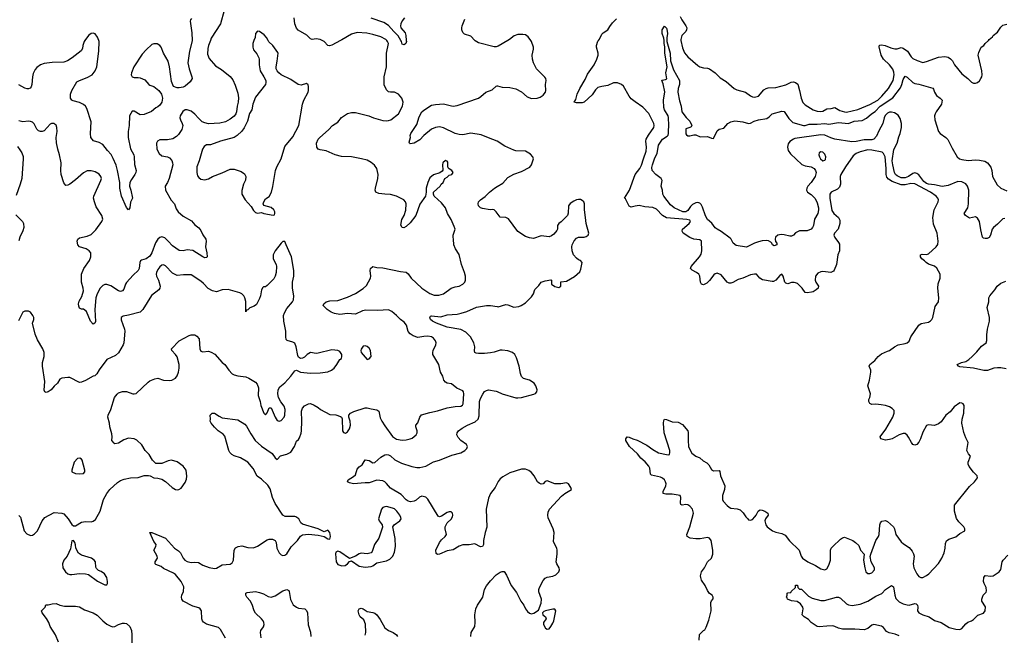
# Model space of a CAD drawing. Header units: inches. Extents: x 2293880 to 2522759, y 823965 to 1006879.
# Tile 196 of 256: x 2365119 to 2375184, y 953921 to 960212. Entities that reach past the tile are written whole.
import ezdxf

# ---------------------------------------------------------------- set-up
doc = ezdxf.new("R2010")
doc.units = ezdxf.units.IN
doc.header["$MEASUREMENT"] = 0
for name, color, linetype in [('C3965', 7, 'Continuous'), ('C3966', 7, 'Continuous'), ('C3975', 7, 'Continuous'), ('C3976', 7, 'Continuous')]:
    doc.layers.add(name, color=color, linetype=linetype)

msp = doc.modelspace()

# ---------------------------------------------------------------- linework, layer by layer
at = {"layer": 'C3965', "color": 5}
for points, elevation in [([(2367068, 960000), (2367048, 959950), (2367041, 959919), (2367039, 959859), (2367055, 959815), (2367122, 959742), (2367183, 959703), (2367271, 959631), (2367296, 959596), (2367322, 959542), (2367350, 959462), (2367355, 959415), (2367352, 959370), (2367341, 959330), (2367336, 959270), (2367329, 959250), (2367312, 959228), (2367270, 959194), (2367222, 959170), (2367165, 959155), (2367049, 959149), (2367010, 959157), (2366985, 959170), (2366945, 959205), (2366910, 959246), (2366870, 959278), (2366832, 959292), (2366810, 959290), (2366785, 959275), (2366759, 959230), (2366756, 959210), (2366761, 959190), (2366781, 959150), (2366786, 959130), (2366775, 959090), (2366742, 959038), (2366721, 959019), (2366685, 958995), (2366630, 958986), (2366550, 958984), (2366528, 958972), (2366518, 958950), (2366520, 958890), (2366545, 958845), (2366570, 958822), (2366630, 958810), (2366650, 958802), (2366674, 958774), (2366682, 958750), (2366684, 958730), (2366646, 958590), (2366630, 958550), (2366605, 958510), (2366610, 958470), (2366668, 958368), (2366702, 958330), (2366719, 958279), (2366739, 958250), (2366790, 958206), (2366876, 958156), (2366910, 958115), (2366950, 958084), (2366970, 958059), (2366990, 958014), (2367023, 957970), (2367026, 957950), (2367017, 957890), (2367031, 957830), (2367034, 957790), (2367030, 957781), (2367010, 957780), (2366990, 957788), (2366890, 957855), (2366830, 957861), (2366790, 957850), (2366750, 957853), (2366680, 957900), (2366637, 957950), (2366602, 957982), (2366570, 957993), (2366550, 957986), (2366530, 957968), (2366508, 957932), (2366471, 957830), (2366450, 957795), (2366412, 957770), (2366365, 957755), (2366353, 957747), (2366347, 957730), (2366341, 957670), (2366330, 957650), (2366277, 957603), (2366210, 957525), (2366200, 957510), (2366182, 957458), (2366170, 957441), (2366150, 957435), (2366130, 957440), (2366050, 957491), (2366010, 957507), (2365990, 957506), (2365970, 957497), (2365940, 957470), (2365909, 957411), (2365898, 957370), (2365887, 957250), (2365892, 957128), (2365888, 957112), (2365870, 957099), (2365844, 957130), (2365801, 957230), (2365770, 957254), (2365750, 957255), (2365730, 957265), (2365723, 957283), (2365720, 957310), (2365725, 957335), (2365755, 957385), (2365770, 957442), (2365768, 957470), (2365751, 957530), (2365751, 957610), (2365773, 957670), (2365833, 957750), (2365846, 957790), (2365847, 957830), (2365829, 957850), (2365797, 957870), (2365729, 957890), (2365713, 957910), (2365707, 957950), (2365713, 957970), (2365730, 957984), (2365810, 957999), (2365850, 958018), (2365897, 958063), (2365960, 958150), (2365967, 958173), (2365959, 958210), (2365901, 958301), (2365882, 958350), (2365873, 958390), (2365877, 958410), (2365949, 958570), (2365954, 958590), (2365949, 958610), (2365930, 958633), (2365890, 958658), (2365850, 958667), (2365810, 958666), (2365770, 958648), (2365690, 958576), (2365630, 958532), (2365610, 958520), (2365590, 958518), (2365570, 958545), (2365543, 958630), (2365539, 958670), (2365542, 958750), (2365527, 958830), (2365507, 958890), (2365495, 958955), (2365491, 959009), (2365503, 959070), (2365498, 959110), (2365490, 959134), (2365482, 959142), (2365470, 959153), (2365445, 959150), (2365430, 959143), (2365370, 959077), (2365350, 959070), (2365330, 959070), (2365310, 959078), (2365294, 959094), (2365268, 959148), (2365250, 959165), (2365230, 959172), (2365210, 959174), (2365150, 959167), (2365110, 959180)], 240), ([(2365785, 960000), (2365778, 959990), (2365765, 959950), (2365761, 959919), (2365746, 959894), (2365656, 959824), (2365607, 959793), (2365570, 959778), (2365450, 959776), (2365370, 959765), (2365330, 959751), (2365295, 959725), (2365276, 959704), (2365256, 959664), (2365248, 959630), (2365242, 959550), (2365235, 959525), (2365226, 959514), (2365210, 959506), (2365194, 959506), (2365170, 959511), (2365110, 959545)], 220), ([(2366883, 960000), (2366883, 959997), (2366853, 959890), (2366839, 959770), (2366850, 959710), (2366880, 959630), (2366881, 959610), (2366863, 959577), (2366810, 959533), (2366790, 959523), (2366750, 959515), (2366730, 959516), (2366690, 959530), (2366670, 959579), (2366650, 959730), (2366635, 959790), (2366588, 959870), (2366564, 959930), (2366550, 959948), (2366525, 959965), (2366490, 959966), (2366470, 959958), (2366410, 959904), (2366370, 959859), (2366284, 959730), (2366261, 959670), (2366259, 959650), (2366268, 959628), (2366290, 959620), (2366330, 959623), (2366350, 959619), (2366398, 959598), (2366439, 959550), (2366450, 959542), (2366490, 959529), (2366540, 959490), (2366567, 959450), (2366579, 959410), (2366570, 959369), (2366550, 959339), (2366530, 959321), (2366509, 959311), (2366465, 959275), (2366390, 959245), (2366350, 959239), (2366290, 959279), (2366270, 959277), (2366240, 959230), (2366237, 959130), (2366226, 959070), (2366229, 959010), (2366252, 958892), (2366284, 958830), (2366289, 958811), (2366293, 958733), (2366310, 958670), (2366307, 958650), (2366297, 958630), (2366260, 958580), (2366244, 958550), (2366242, 958510), (2366256, 958470), (2366271, 958390), (2366252, 958348), (2366243, 958290), (2366230, 958268), (2366210, 958294), (2366158, 958410), (2366143, 958490), (2366143, 958550), (2366120, 958670), (2366105, 958725), (2366075, 958795), (2366054, 958834), (2366016, 958876), (2365970, 958937), (2365930, 958958), (2365873, 958973), (2365847, 959007), (2365843, 959050), (2365848, 959170), (2365804, 959304), (2365790, 959327), (2365770, 959345), (2365730, 959365), (2365664, 959384), (2365651, 959391), (2365638, 959410), (2365639, 959450), (2365651, 959490), (2365704, 959576), (2365729, 959591), (2365810, 959620), (2365860, 959650), (2365891, 959689), (2365908, 959730), (2365928, 959890), (2365931, 959990), (2365928, 960000)], 220), ([(2367224, 953890), (2367170, 953981), (2367150, 954002), (2367030, 954035), (2366996, 954056), (2366986, 954070), (2366980, 954090), (2366976, 954170), (2366964, 954190), (2366950, 954200), (2366890, 954219), (2366790, 954270), (2366777, 954290), (2366772, 954310), (2366776, 954330), (2366792, 954370), (2366795, 954415), (2366770, 954470), (2366710, 954541), (2366690, 954556), (2366590, 954603), (2366565, 954625), (2366510, 954645), (2366505, 954650), (2366502, 954670), (2366526, 954710), (2366523, 954730), (2366489, 954790), (2366509, 954830), (2366513, 954850), (2366490, 954879), (2366449, 954970), (2366470, 954970), (2366610, 954915), (2366701, 954810), (2366743, 954783), (2366763, 954763), (2366790, 954710), (2366808, 954688), (2366830, 954674), (2366870, 954664), (2366910, 954668), (2366945, 954665), (2366990, 954639), (2367054, 954614), (2367110, 954604), (2367130, 954607), (2367190, 954642), (2367270, 954648), (2367290, 954660), (2367303, 954690), (2367312, 954790), (2367326, 954814), (2367353, 954830), (2367390, 954835), (2367450, 954819), (2367510, 954815), (2367550, 954832), (2367650, 954895), (2367670, 954903), (2367702, 954902), (2367730, 954890), (2367742, 954870), (2367748, 954810), (2367770, 954763), (2367790, 954744), (2367810, 954737), (2367830, 954739), (2367850, 954755), (2367894, 954826), (2367960, 954890), (2367990, 954933), (2368010, 954946), (2368070, 954953), (2368170, 954944), (2368230, 954931), (2368270, 954906), (2368290, 954902), (2368295, 954930), (2368289, 954970), (2368270, 954994), (2368230, 954977), (2368169, 955010), (2368010, 955058), (2367993, 955070), (2367973, 955110), (2367942, 955130), (2367930, 955134), (2367834, 955134), (2367810, 955147), (2367730, 955269), (2367703, 955330), (2367678, 955418), (2367654, 955454), (2367590, 955516), (2367547, 955547), (2367507, 955627), (2367451, 955691), (2367375, 955735), (2367310, 955756), (2367288, 955768), (2367268, 955788), (2367257, 955810), (2367215, 955955), (2367197, 955977), (2367147, 956010), (2367110, 956047), (2367076, 956090), (2367065, 956110), (2367069, 956129), (2367066, 956170), (2367086, 956190), (2367110, 956192), (2367159, 956159), (2367190, 956145), (2367350, 956122), (2367419, 956079), (2367438, 956058), (2367480, 955980), (2367526, 955910), (2367590, 955855), (2367698, 955778), (2367730, 955736), (2367750, 955719), (2367784, 955756), (2367850, 955773), (2367890, 955793), (2367928, 955850), (2367950, 955906), (2367970, 955923), (2367980, 955940), (2367995, 955985), (2367999, 956010), (2368002, 956110), (2367998, 956210), (2368010, 956243), (2368030, 956265), (2368070, 956288), (2368090, 956290), (2368130, 956273), (2368170, 956250), (2368195, 956230), (2368290, 956179), (2368350, 956175), (2368398, 956158), (2368407, 956150), (2368414, 956134), (2368420, 956010), (2368430, 955994), (2368450, 955987), (2368470, 955999), (2368490, 956030), (2368502, 956070), (2368498, 956110), (2368485, 956150), (2368484, 956170), (2368499, 956190), (2368533, 956207), (2368650, 956245), (2368670, 956247), (2368710, 956234), (2368770, 956226), (2368790, 956210), (2368805, 956145), (2368820, 956110), (2368850, 956062), (2368930, 955952), (2368970, 955926), (2369030, 955914), (2369070, 955917), (2369110, 955928), (2369130, 955937), (2369170, 955970), (2369181, 955990), (2369182, 956010), (2369169, 956050), (2369169, 956070), (2369189, 956091), (2369209, 956150), (2369227, 956173), (2369310, 956199), (2369390, 956215), (2369490, 956247), (2369570, 956260), (2369630, 956262), (2369647, 956273), (2369653, 956287), (2369658, 956390), (2369656, 956410), (2369650, 956419), (2369586, 956446), (2369534, 956490), (2369490, 956499), (2369470, 956509), (2369456, 956530), (2369443, 956570), (2369422, 956610), (2369405, 956690), (2369342, 956790), (2369341, 956810), (2369346, 956830), (2369372, 956890), (2369376, 956910), (2369369, 956930), (2369350, 956957), (2369329, 956970), (2369290, 956977), (2369250, 956975), (2369190, 956964), (2369140, 956980), (2369110, 957002), (2369090, 957027), (2369072, 957090), (2369050, 957121), (2369010, 957150), (2368971, 957190), (2368924, 957230), (2368890, 957248), (2368781, 957241), (2368656, 957244), (2368623, 957237), (2368550, 957204), (2368470, 957208), (2368390, 957200), (2368338, 957210), (2368302, 957222), (2368262, 957250), (2368221, 957290), (2368229, 957310), (2368253, 957330), (2368290, 957339), (2368370, 957344), (2368470, 957377), (2368550, 957413), (2368630, 957465), (2368663, 957497), (2368704, 957570), (2368708, 957590), (2368703, 957650), (2368705, 957670), (2368730, 957691), (2368770, 957679), (2368830, 957676), (2369010, 957639), (2369070, 957631), (2369090, 957616), (2369119, 957570), (2369230, 957470), (2369310, 957415), (2369357, 957397), (2369403, 957397), (2369450, 957412), (2369530, 957469), (2369570, 957483), (2369610, 957490), (2369649, 957510), (2369669, 957530), (2369675, 957550), (2369675, 957590), (2369667, 957630), (2369634, 957710), (2369611, 957811), (2369573, 957870), (2369557, 957910), (2369555, 957970), (2369549, 957989), (2369549, 958010), (2369569, 958070), (2369560, 958100), (2369529, 958170), (2369492, 958232), (2369470, 958288), (2369430, 958342), (2369355, 958410), (2369349, 958430), (2369349, 958451), (2369418, 958510), (2369428, 958530), (2369448, 958550), (2369466, 958590), (2369490, 958602), (2369510, 958622), (2369538, 958630), (2369549, 958650), (2369538, 958670), (2369509, 958689), (2369500, 958700), (2369495, 958715), (2369495, 958755), (2369488, 958768), (2369470, 958774), (2369446, 958750), (2369441, 958730), (2369444, 958676), (2369437, 958663), (2369412, 958648), (2369350, 958628), (2369310, 958595), (2369291, 958550), (2369275, 958490), (2369274, 958450), (2369266, 958410), (2369210, 958326), (2369168, 958212), (2369110, 958136), (2369070, 958100), (2369046, 958086), (2369028, 958090), (2369014, 958114), (2369026, 958170), (2369048, 958210), (2369065, 958265), (2369071, 958329), (2369064, 958350), (2369045, 958370), (2368970, 958410), (2368910, 958425), (2368850, 958428), (2368790, 958436), (2368761, 958450), (2368754, 958470), (2368755, 958490), (2368780, 958590), (2368784, 958630), (2368770, 958690), (2368747, 958727), (2368710, 958754), (2368670, 958775), (2368612, 958792), (2368510, 958811), (2368410, 958815), (2368342, 958830), (2368251, 958871), (2368190, 958882), (2368170, 958890), (2368155, 958910), (2368154, 958950), (2368170, 958990), (2368187, 959010), (2368275, 959085), (2368318, 959130), (2368370, 959166), (2368410, 959214), (2368470, 959255), (2368510, 959265), (2368550, 959264), (2368689, 959229), (2368735, 959210), (2368830, 959183), (2368870, 959179), (2368890, 959182), (2368912, 959190), (2368991, 959250), (2369033, 959327), (2369038, 959370), (2369024, 959410), (2368990, 959452), (2368950, 959472), (2368910, 959470), (2368890, 959476), (2368870, 959496), (2368846, 959546), (2368843, 959630), (2368870, 959730), (2368867, 959870), (2368888, 959970), (2368880, 959990), (2368871, 960000)], 240), ([(2367513, 960000), (2367502, 959970), (2367502, 959930), (2367510, 959903), (2367544, 959864), (2367564, 959824), (2367568, 959810), (2367567, 959750), (2367572, 959710), (2367578, 959690), (2367616, 959630), (2367635, 959590), (2367636, 959570), (2367630, 959550), (2367530, 959421), (2367502, 959350), (2367493, 959290), (2367468, 959252), (2367446, 959174), (2367414, 959106), (2367388, 959072), (2367343, 959030), (2367310, 959007), (2367170, 958970), (2367070, 958935), (2367030, 958933), (2367004, 958916), (2366989, 958890), (2366955, 958770), (2366930, 958710), (2366930, 958650), (2366938, 958618), (2366950, 958599), (2366970, 958584), (2367010, 958576), (2367050, 958585), (2367090, 958610), (2367190, 958648), (2367270, 958685), (2367310, 958684), (2367381, 958661), (2367416, 958636), (2367430, 958610), (2367427, 958573), (2367406, 958530), (2367388, 958468), (2367391, 958430), (2367424, 958370), (2367484, 958304), (2367510, 958261), (2367530, 958241), (2367550, 958236), (2367590, 958241), (2367614, 958230), (2367710, 958214), (2367722, 958218), (2367727, 958233), (2367728, 958250), (2367715, 958270), (2367690, 958294), (2367615, 958315), (2367609, 958330), (2367614, 958350), (2367630, 958381), (2367670, 958405), (2367692, 958448), (2367706, 958506), (2367735, 958670), (2367748, 958710), (2367791, 958790), (2367830, 958916), (2367910, 959015), (2367971, 959130), (2368010, 959350), (2368024, 959390), (2368066, 959470), (2368072, 959490), (2368072, 959530), (2368066, 959546), (2368050, 959559), (2367996, 959544), (2367965, 959550), (2367890, 959601), (2367790, 959650), (2367767, 959670), (2367750, 959690), (2367741, 959710), (2367739, 959730), (2367751, 959790), (2367761, 959870), (2367757, 959877), (2367706, 959950), (2367666, 959986), (2367658, 960000)], 260), ([(2368399, 960000), (2368310, 959953), (2368285, 959945), (2368269, 959949), (2368230, 959990), (2368211, 960000)], 240), ([(2369071, 960000), (2369072, 959988), (2369066, 959970), (2369050, 959954), (2369030, 959962), (2369021, 959990), (2369015, 960000)], 220), ([(2370000, 959937), (2369990, 959934), (2369970, 959936), (2369810, 959976), (2369776, 959996), (2369772, 960000)], 220), ([(2370000, 958970), (2370000, 958970), (2369910, 959004), (2369837, 959037), (2369730, 959053), (2369650, 959037), (2369610, 959038), (2369570, 959049), (2369450, 959107), (2369410, 959116), (2369370, 959110), (2369328, 959092), (2369251, 959029), (2369210, 958984), (2369150, 958949), (2369110, 958942), (2369102, 958950), (2369101, 958961), (2369115, 959010), (2369112, 959030), (2369116, 959050), (2369178, 959142), (2369202, 959218), (2369230, 959270), (2369251, 959289), (2369330, 959338), (2369370, 959347), (2369452, 959352), (2369532, 959332), (2369550, 959330), (2369590, 959337), (2369810, 959410), (2369834, 959426), (2369883, 959470), (2369950, 959497), (2369990, 959534), (2370000, 959535)], 220), ([(2365096, 958916), (2365121, 958881), (2365140, 958850), (2365153, 958813), (2365155, 958790), (2365140, 958590), (2365124, 958530), (2365083, 958417)], 240), ([(2370000, 958235), (2369990, 958249), (2369970, 958269), (2369950, 958273), (2369929, 958269), (2369850, 958282), (2369830, 958289), (2369810, 958309), (2369805, 958330), (2369810, 958350), (2369830, 958370), (2369876, 958404), (2369921, 958450), (2369973, 958490), (2370000, 958506)], 220), ([(2365079, 958219), (2365146, 958150), (2365156, 958130), (2365160, 958090), (2365150, 958055), (2365119, 957990), (2365109, 957951)], 240), ([(2365110, 955146), (2365128, 955128), (2365163, 954990), (2365190, 954959), (2365230, 954940), (2365250, 954945), (2365270, 954958), (2365301, 954990), (2365350, 955091), (2365376, 955124), (2365470, 955175), (2365550, 955170), (2365570, 955163), (2365615, 955110), (2365650, 955052), (2365670, 955038), (2365690, 955038), (2365750, 955077), (2365790, 955084), (2365850, 955081), (2365870, 955087), (2365894, 955106), (2365941, 955190), (2365975, 955310), (2366010, 955371), (2366041, 955410), (2366117, 955483), (2366150, 955503), (2366185, 955515), (2366250, 955529), (2366330, 955535), (2366390, 955553), (2366434, 955554), (2366451, 955551), (2366490, 955531), (2366530, 955527), (2366570, 955516), (2366610, 955491), (2366678, 955430), (2366710, 955411), (2366730, 955407), (2366746, 955410), (2366770, 955425), (2366810, 955481), (2366823, 955517), (2366827, 955547), (2366820, 955610), (2366789, 955650), (2366730, 955692), (2366670, 955709), (2366635, 955705), (2366570, 955678), (2366510, 955678), (2366475, 955710), (2366442, 955770), (2366402, 955810), (2366367, 955867), (2366315, 955915), (2366290, 955930), (2366230, 955935), (2366183, 955917), (2366130, 955886), (2366090, 955879), (2366083, 955883), (2366062, 955910), (2366065, 955950), (2366061, 955981), (2366039, 956050), (2366036, 956090), (2366019, 956150), (2366023, 956170), (2366049, 956230), (2366089, 956350), (2366114, 956386), (2366130, 956398), (2366169, 956411), (2366209, 956411), (2366274, 956390), (2366290, 956387), (2366310, 956391), (2366432, 956508), (2366450, 956521), (2366499, 956541), (2366530, 956548), (2366590, 956528), (2366650, 956524), (2366673, 956527), (2366710, 956548), (2366727, 956573), (2366743, 956610), (2366750, 956650), (2366748, 956690), (2366727, 956767), (2366712, 956792), (2366673, 956830), (2366669, 956850), (2366750, 956931), (2366850, 956984), (2366870, 956991), (2366910, 956991), (2366930, 956978), (2366955, 956950), (2366961, 956850), (2366970, 956826), (2366990, 956817), (2367050, 956823), (2367076, 956816), (2367113, 956793), (2367190, 956710), (2367215, 956690), (2367255, 956630), (2367290, 956594), (2367310, 956583), (2367350, 956572), (2367430, 956564), (2367462, 956550), (2367530, 956507), (2367547, 956487), (2367561, 956450), (2367558, 956370), (2367576, 956310), (2367584, 956270), (2367615, 956190), (2367630, 956173), (2367650, 956196), (2367670, 956246), (2367690, 956245), (2367729, 956150), (2367750, 956116), (2367770, 956110), (2367790, 956115), (2367821, 956150), (2367830, 956170), (2367833, 956230), (2367822, 956262), (2367788, 956308), (2367764, 956350), (2367756, 956390), (2367761, 956430), (2367779, 956461), (2367830, 956502), (2367891, 956570), (2367930, 956624), (2367950, 956631), (2367990, 956610), (2368090, 956600), (2368190, 956602), (2368270, 956615), (2368306, 956630), (2368332, 956650), (2368362, 956690), (2368390, 956738), (2368409, 956751), (2368413, 956770), (2368412, 956792), (2368390, 956821), (2368370, 956832), (2368310, 956840), (2368170, 956803), (2368150, 956800), (2368090, 956810), (2368056, 956790), (2368030, 956763), (2368010, 956753), (2367990, 956749), (2367970, 956764), (2367962, 956782), (2367944, 956870), (2367930, 956906), (2367910, 956918), (2367852, 956932), (2367844, 956944), (2367838, 956970), (2367841, 957030), (2367820, 957130), (2367817, 957190), (2367824, 957216), (2367850, 957261), (2367909, 957330), (2367918, 957350), (2367921, 957390), (2367907, 957470), (2367909, 957531), (2367921, 957590), (2367921, 957650), (2367897, 957790), (2367842, 957910), (2367830, 957946), (2367810, 957946), (2367790, 957928), (2367731, 957850), (2367711, 957810), (2367711, 957770), (2367740, 957710), (2367744, 957690), (2367740, 957630), (2367729, 957591), (2367716, 957564), (2367650, 957495), (2367630, 957483), (2367610, 957481), (2367604, 957476), (2367589, 957450), (2367579, 957390), (2367570, 957362), (2367538, 957302), (2367516, 957284), (2367471, 957269), (2367450, 957246), (2367438, 957242), (2367430, 957226), (2367429, 957331), (2367420, 957370), (2367409, 957390), (2367390, 957412), (2367370, 957422), (2367250, 957454), (2367190, 957453), (2367130, 957432), (2367090, 957441), (2367045, 957465), (2366997, 957517), (2366970, 957540), (2366870, 957604), (2366794, 957606), (2366730, 957599), (2366681, 957621), (2366610, 957696), (2366590, 957706), (2366570, 957702), (2366550, 957686), (2366530, 957660), (2366517, 957630), (2366514, 957610), (2366517, 957590), (2366537, 957550), (2366554, 957490), (2366551, 957470), (2366541, 957450), (2366466, 957394), (2366378, 957250), (2366350, 957223), (2366230, 957192), (2366176, 957184), (2366156, 957170), (2366155, 957145), (2366190, 957050), (2366192, 957028), (2366182, 956910), (2366176, 956890), (2366130, 956809), (2366099, 956781), (2366010, 956739), (2365930, 956634), (2365907, 956593), (2365887, 956573), (2365870, 956569), (2365790, 956524), (2365750, 956507), (2365730, 956505), (2365630, 956555), (2365610, 956557), (2365551, 956549), (2365530, 956539), (2365504, 956496), (2365470, 956468), (2365441, 956430), (2365410, 956410), (2365390, 956403), (2365375, 956410), (2365370, 956426), (2365374, 956514), (2365352, 956672), (2365352, 956710), (2365370, 956770), (2365370, 956810), (2365355, 956850), (2365302, 956942), (2365278, 956998), (2365249, 957110), (2365264, 957150), (2365263, 957170), (2365253, 957190), (2365230, 957222), (2365210, 957235), (2365170, 957235), (2365150, 957222), (2365107, 957133)], 260), ([(2370000, 956825), (2369970, 956814), (2369930, 956807), (2369870, 956801), (2369810, 956800), (2369785, 956805), (2369772, 956812), (2369767, 956827), (2369770, 956870), (2369761, 956910), (2369726, 956970), (2369679, 957019), (2369627, 957047), (2369490, 957070), (2369378, 957110), (2369340, 957130), (2369318, 957150), (2369310, 957170), (2369318, 957182), (2369330, 957186), (2369423, 957177), (2369490, 957195), (2369590, 957204), (2369632, 957212), (2369690, 957229), (2369790, 957276), (2369890, 957292), (2369930, 957293), (2370000, 957281)], 220), ([(2370000, 955473), (2369979, 955430), (2369933, 955370), (2369910, 955324), (2369887, 955210), (2369893, 955027), (2369876, 954970), (2369861, 954890), (2369859, 954850), (2369851, 954829), (2369830, 954825), (2369770, 954854), (2369713, 954847), (2369650, 954847), (2369610, 954831), (2369550, 954796), (2369490, 954784), (2369410, 954750), (2369390, 954746), (2369377, 954757), (2369372, 954790), (2369410, 954870), (2369430, 954896), (2369469, 954930), (2369481, 954950), (2369467, 955010), (2369467, 955030), (2369489, 955070), (2369530, 955108), (2369542, 955130), (2369547, 955150), (2369543, 955170), (2369536, 955176), (2369530, 955181), (2369510, 955182), (2369490, 955176), (2369430, 955138), (2369410, 955133), (2369397, 955137), (2369292, 955312), (2369271, 955331), (2369230, 955342), (2369206, 955334), (2369170, 955303), (2369150, 955291), (2369115, 955285), (2369090, 955290), (2369070, 955304), (2369019, 955359), (2368910, 955426), (2368870, 955473), (2368850, 955490), (2368830, 955499), (2368770, 955505), (2368690, 955478), (2368650, 955480), (2368530, 955468), (2368490, 955479), (2368469, 955490), (2368478, 955510), (2368530, 955543), (2368550, 955561), (2368570, 955618), (2368590, 955641), (2368618, 955662), (2368650, 955715), (2368690, 955707), (2368730, 955683), (2368750, 955687), (2368810, 955740), (2368850, 955764), (2368872, 955768), (2368890, 955764), (2368910, 955754), (2368955, 955715), (2369021, 955681), (2369127, 955647), (2369177, 955637), (2369210, 955636), (2369270, 955651), (2369350, 955692), (2369410, 955710), (2369538, 955762), (2369630, 955786), (2369670, 955809), (2369691, 955830), (2369696, 955850), (2369685, 955870), (2369630, 955912), (2369601, 955941), (2369588, 955970), (2369590, 955990), (2369604, 956010), (2369642, 956038), (2369698, 956070), (2369776, 956104), (2369805, 956130), (2369816, 956164), (2369819, 956310), (2369830, 956342), (2369854, 956386), (2369870, 956411), (2369890, 956423), (2369910, 956428), (2369990, 956417), (2370000, 956413)], 220), ([(2369729, 953910), (2369733, 953950), (2369772, 954010), (2369776, 954050), (2369770, 954130), (2369782, 954190), (2369800, 954230), (2369853, 954310), (2369870, 954390), (2369890, 954426), (2369930, 954478), (2369990, 954538), (2370000, 954545)], 220), ([(2367586, 953894), (2367581, 953950), (2367585, 953970), (2367612, 954008), (2367617, 954030), (2367615, 954050), (2367606, 954070), (2367590, 954090), (2367528, 954148), (2367516, 954170), (2367496, 954236), (2367474, 954274), (2367441, 954310), (2367429, 954330), (2367429, 954350), (2367443, 954357), (2367530, 954368), (2367570, 954359), (2367610, 954345), (2367659, 954319), (2367690, 954310), (2367730, 954323), (2367810, 954375), (2367850, 954390), (2367870, 954379), (2367874, 954370), (2367886, 954286), (2367913, 954233), (2367948, 954208), (2367970, 954198), (2368032, 954192), (2368050, 954175), (2368062, 954150), (2368069, 954029), (2368092, 953952), (2368096, 953910)], 220), ([(2365516, 953850), (2365485, 953925), (2365430, 954010), (2365417, 954050), (2365394, 954094), (2365349, 954150), (2365342, 954170), (2365344, 954176), (2365378, 954210), (2365387, 954233), (2365410, 954231), (2365450, 954244), (2365490, 954247), (2365530, 954228), (2365577, 954217), (2365690, 954219), (2365730, 954212), (2365782, 954182), (2365870, 954149), (2365910, 954128), (2365970, 954069), (2366010, 954036), (2366050, 954015), (2366070, 954009), (2366090, 954010), (2366130, 954032), (2366170, 954044), (2366190, 954046), (2366210, 954040), (2366244, 954010), (2366260, 953970), (2366266, 953926), (2366264, 953810)], 240), ([(2368650, 953921), (2368658, 953950), (2368655, 954035), (2368638, 954078), (2368599, 954110), (2368590, 954130), (2368578, 954170), (2368590, 954193), (2368610, 954197), (2368630, 954190), (2368670, 954163), (2368730, 954155), (2368750, 954148), (2368769, 954129), (2368802, 954082), (2368850, 953998), (2368890, 953970), (2368935, 953950), (2368970, 953925), (2368980, 953910)], 220)]:
    msp.add_lwpolyline(points, dxfattribs=dict(at, elevation=elevation))
for points, elevation in [([(2368650, 956879), (2368630, 956875), (2368610, 956846), (2368606, 956830), (2368611, 956810), (2368670, 956738), (2368690, 956745), (2368712, 956770), (2368706, 956830), (2368690, 956857), (2368670, 956873)], 260), ([(2365735, 955730), (2365710, 955727), (2365674, 955690), (2365651, 955610), (2365651, 955591), (2365690, 955575), (2365731, 955571), (2365770, 955574), (2365786, 955590), (2365785, 955610), (2365756, 955710), (2365750, 955721)], 280), ([(2368870, 955236), (2368850, 955235), (2368830, 955226), (2368816, 955210), (2368787, 955110), (2368793, 955090), (2368824, 955050), (2368827, 955027), (2368790, 954914), (2368745, 954850), (2368722, 954778), (2368710, 954762), (2368670, 954755), (2368610, 954759), (2368590, 954754), (2368550, 954729), (2368490, 954706), (2368390, 954773), (2368370, 954779), (2368351, 954769), (2368348, 954752), (2368353, 954670), (2368370, 954643), (2368411, 954631), (2368446, 954634), (2368469, 954650), (2368490, 954674), (2368510, 954682), (2368590, 954628), (2368650, 954618), (2368710, 954623), (2368730, 954631), (2368770, 954661), (2368870, 954682), (2368902, 954698), (2368932, 954730), (2368951, 954769), (2368959, 954830), (2368956, 954910), (2368934, 955030), (2368946, 955050), (2369005, 955090), (2369017, 955110), (2369016, 955124), (2369005, 955150), (2368975, 955190), (2368950, 955213), (2368930, 955221)], 240), ([(2365670, 954888), (2365650, 954886), (2365637, 954803), (2365605, 954730), (2365571, 954689), (2365556, 954650), (2365561, 954610), (2365586, 954570), (2365610, 954550), (2365630, 954543), (2365650, 954541), (2365730, 954554), (2365790, 954550), (2365823, 954543), (2365915, 954475), (2365990, 954436), (2366010, 954438), (2366016, 954450), (2366017, 954470), (2366010, 954510), (2365984, 954550), (2365950, 954573), (2365924, 954584), (2365903, 954603), (2365897, 954617), (2365892, 954670), (2365879, 954690), (2365853, 954710), (2365750, 954740), (2365721, 954761), (2365693, 954810), (2365690, 954846), (2365682, 954870)], 260)]:
    msp.add_lwpolyline(points, close=True, dxfattribs=dict(at, elevation=elevation))
at = {"layer": 'C3966', "color": 5}
for points, elevation in [([(2367210, 960305), (2367173, 960170), (2367077, 960023), (2367068, 960000)], 240), ([(2366874, 960226), (2366865, 960210), (2366863, 960197), (2366879, 960079), (2366883, 960000)], 220), ([(2368211, 960000), (2368190, 960011), (2368150, 960015), (2368110, 960010), (2368090, 960017), (2368053, 960053), (2367964, 960104), (2367947, 960127), (2367933, 960170), (2367925, 960230)], 240), ([(2369015, 960000), (2368988, 960048), (2368942, 960090), (2368890, 960154), (2368842, 960182), (2368710, 960227)], 220), ([(2369052, 960230), (2369030, 960202), (2369015, 960170), (2369012, 960150), (2369015, 960130), (2369058, 960078), (2369067, 960050), (2369071, 960000)], 220), ([(2369772, 960000), (2369730, 960044), (2369665, 960065), (2369650, 960081), (2369639, 960110), (2369637, 960130), (2369643, 960150), (2369670, 960218)], 220), ([(2365928, 960000), (2365915, 960035), (2365890, 960068), (2365870, 960074), (2365850, 960071), (2365821, 960050), (2365785, 960000)], 220), ([(2367658, 960000), (2367641, 960030), (2367617, 960057), (2367570, 960093), (2367550, 960096), (2367530, 960070), (2367525, 960030), (2367513, 960000)], 260), ([(2368871, 960000), (2368862, 960010), (2368810, 960038), (2368730, 960061), (2368667, 960073), (2368570, 960081), (2368510, 960065), (2368413, 960007), (2368399, 960000)], 240)]:
    msp.add_lwpolyline(points, dxfattribs=dict(at, elevation=elevation))
at = {"layer": 'C3975', "color": 5}
for points, elevation in [([(2370000, 959535), (2370004, 959536), (2370050, 959522), (2370130, 959520), (2370190, 959506), (2370250, 959474), (2370305, 959425), (2370350, 959408), (2370410, 959410), (2370439, 959421), (2370470, 959441), (2370493, 959470), (2370497, 959490), (2370495, 959550), (2370500, 959590), (2370496, 959610), (2370486, 959626), (2370403, 959710), (2370370, 959770), (2370360, 959810), (2370356, 959850), (2370370, 959910), (2370370, 959930), (2370351, 959990), (2370344, 960000)], 220), ([(2370110, 960000), (2370010, 959941), (2370000, 959937)], 220), ([(2372064, 953870), (2372069, 953930), (2372110, 953971), (2372122, 953978), (2372137, 954003), (2372165, 954075), (2372186, 954170), (2372185, 954255), (2372190, 954274), (2372207, 954293), (2372208, 954310), (2372198, 954330), (2372169, 954349), (2372150, 954378), (2372127, 954430), (2372090, 954485), (2372081, 954510), (2372079, 954530), (2372090, 954570), (2372118, 954610), (2372150, 954670), (2372190, 954710), (2372204, 954750), (2372206, 954790), (2372187, 954890), (2372170, 954912), (2372150, 954922), (2372074, 954906), (2372030, 954906), (2371972, 954912), (2371941, 954930), (2371939, 954950), (2371971, 955030), (2372006, 955170), (2371996, 955210), (2371970, 955239), (2371950, 955253), (2371930, 955256), (2371890, 955250), (2371879, 955259), (2371874, 955274), (2371877, 955330), (2371869, 955350), (2371790, 955364), (2371724, 955364), (2371697, 955370), (2371696, 955390), (2371724, 955450), (2371727, 955470), (2371722, 955490), (2371710, 955510), (2371690, 955528), (2371670, 955538), (2371579, 955559), (2371566, 955566), (2371560, 955630), (2371551, 955650), (2371514, 955694), (2371470, 955730), (2371434, 955774), (2371354, 955850), (2371314, 955910), (2371314, 955930), (2371329, 955950), (2371350, 955946), (2371388, 955928), (2371430, 955915), (2371530, 955865), (2371590, 955819), (2371650, 955787), (2371732, 955768), (2371750, 955765), (2371762, 955770), (2371766, 955790), (2371764, 955810), (2371706, 955990), (2371699, 956090), (2371703, 956117), (2371709, 956131), (2371730, 956127), (2371790, 956102), (2371850, 956098), (2371896, 956076), (2371948, 956010), (2371954, 955994), (2371951, 955910), (2371956, 955850), (2371965, 955825), (2371990, 955783), (2372030, 955750), (2372070, 955734), (2372105, 955705), (2372143, 955683), (2372163, 955663), (2372190, 955616), (2372210, 955600), (2372270, 955606), (2372276, 955596), (2372284, 955550), (2372326, 955450), (2372324, 955410), (2372302, 955350), (2372303, 955310), (2372310, 955290), (2372350, 955247), (2372370, 955229), (2372390, 955219), (2372454, 955214), (2372483, 955203), (2372514, 955174), (2372542, 955130), (2372562, 955110), (2372570, 955102), (2372590, 955097), (2372610, 955106), (2372634, 955130), (2372649, 955150), (2372667, 955190), (2372680, 955200), (2372690, 955204), (2372710, 955199), (2372735, 955190), (2372767, 955170), (2372771, 955150), (2372744, 955110), (2372737, 955090), (2372745, 955050), (2372760, 955030), (2372815, 954990), (2372850, 954976), (2372910, 954962), (2372943, 954943), (2372987, 954887), (2373088, 954790), (2373108, 954730), (2373122, 954710), (2373177, 954670), (2373254, 954634), (2373310, 954601), (2373350, 954591), (2373370, 954601), (2373390, 954638), (2373407, 954690), (2373407, 954790), (2373415, 954810), (2373430, 954830), (2373510, 954902), (2373530, 954917), (2373550, 954924), (2373635, 954890), (2373664, 954870), (2373698, 954838), (2373715, 954790), (2373751, 954750), (2373745, 954690), (2373757, 954610), (2373770, 954571), (2373790, 954551), (2373810, 954551), (2373830, 954560), (2373856, 954590), (2373856, 954610), (2373823, 954670), (2373814, 954726), (2373818, 954750), (2373871, 954889), (2373898, 954930), (2373906, 954950), (2373911, 955049), (2373917, 955070), (2373933, 955087), (2373970, 955093), (2373990, 955085), (2374051, 955030), (2374062, 955010), (2374076, 954950), (2374130, 954875), (2374154, 954854), (2374210, 954818), (2374242, 954782), (2374255, 954755), (2374262, 954730), (2374252, 954650), (2374258, 954610), (2374289, 954549), (2374310, 954521), (2374330, 954510), (2374350, 954510), (2374390, 954532), (2374413, 954550), (2374510, 954653), (2374546, 954710), (2374570, 954763), (2374580, 954810), (2374582, 954858), (2374594, 954886), (2374617, 954903), (2374690, 954928), (2374730, 954961), (2374782, 954990), (2374779, 955010), (2374769, 955030), (2374720, 955080), (2374696, 955116), (2374676, 955190), (2374674, 955250), (2374830, 955443), (2374879, 955490), (2374909, 955530), (2374908, 955550), (2374870, 955588), (2374825, 955645), (2374813, 955670), (2374813, 955690), (2374839, 955750), (2374817, 955777), (2374801, 955810), (2374813, 955890), (2374790, 955938), (2374772, 955992), (2374749, 956090), (2374752, 956130), (2374769, 956190), (2374773, 956270), (2374765, 956285), (2374750, 956293), (2374730, 956295), (2374670, 956255), (2374630, 956206), (2374588, 956170), (2374537, 956103), (2374510, 956081), (2374470, 956065), (2374410, 956072), (2374390, 956065), (2374350, 955997), (2374329, 955930), (2374310, 955893), (2374290, 955872), (2374270, 955865), (2374249, 955870), (2374235, 955890), (2374206, 955946), (2374190, 955967), (2374170, 955982), (2374150, 955982), (2374109, 955971), (2374039, 955930), (2374010, 955921), (2373970, 955916), (2373922, 955930), (2373914, 955950), (2373974, 956026), (2374046, 956150), (2374058, 956190), (2374057, 956217), (2374039, 956239), (2374010, 956257), (2373970, 956270), (2373924, 956276), (2373870, 956282), (2373830, 956281), (2373809, 956290), (2373799, 956310), (2373799, 956330), (2373809, 956351), (2373817, 956390), (2373789, 956470), (2373805, 956530), (2373819, 956610), (2373819, 956630), (2373804, 956670), (2373809, 956690), (2373862, 956730), (2373895, 956770), (2373930, 956798), (2373990, 956826), (2374010, 956831), (2374062, 956870), (2374098, 956890), (2374170, 956904), (2374190, 956911), (2374210, 956927), (2374229, 956970), (2374310, 957090), (2374334, 957106), (2374410, 957122), (2374430, 957133), (2374443, 957150), (2374453, 957170), (2374479, 957281), (2374510, 957330), (2374516, 957370), (2374503, 957470), (2374508, 957512), (2374529, 957570), (2374527, 957610), (2374494, 957674), (2374470, 957693), (2374410, 957715), (2374384, 957730), (2374369, 957749), (2374342, 957770), (2374329, 957790), (2374329, 957810), (2374345, 957815), (2374390, 957811), (2374410, 957820), (2374489, 957890), (2374505, 957915), (2374507, 957950), (2374497, 958030), (2374461, 958121), (2374453, 958190), (2374468, 958270), (2374508, 958350), (2374510, 958370), (2374504, 958390), (2374488, 958410), (2374430, 958451), (2374270, 958534), (2374230, 958537), (2374170, 958523), (2374130, 958524), (2374039, 958559), (2374001, 958581), (2373983, 958603), (2373976, 958630), (2373978, 958690), (2373966, 958810), (2373950, 958846), (2373937, 958857), (2373830, 958878), (2373790, 958881), (2373710, 958862), (2373670, 958846), (2373640, 958820), (2373559, 958710), (2373512, 958630), (2373505, 958610), (2373511, 958530), (2373500, 958500), (2373479, 958481), (2373414, 958450), (2373401, 958430), (2373399, 958390), (2373422, 958262), (2373442, 958230), (2373489, 958190), (2373503, 958163), (2373503, 958130), (2373487, 958073), (2373448, 958030), (2373442, 958010), (2373450, 957988), (2373490, 957935), (2373498, 957918), (2373501, 957890), (2373498, 957850), (2373484, 957810), (2373467, 957710), (2373446, 957654), (2373438, 957642), (2373410, 957630), (2373330, 957639), (2373310, 957637), (2373279, 957621), (2373255, 957590), (2373250, 957550), (2373257, 957530), (2373284, 957490), (2373281, 957470), (2373261, 957450), (2373231, 957430), (2373214, 957426), (2373170, 957420), (2373150, 957425), (2373118, 957470), (2373070, 957515), (2373050, 957524), (2373035, 957525), (2373010, 957525), (2372970, 957513), (2372950, 957521), (2372941, 957530), (2372924, 957590), (2372910, 957613), (2372890, 957599), (2372849, 957551), (2372824, 957536), (2372810, 957535), (2372712, 957552), (2372684, 957570), (2372650, 957610), (2372630, 957613), (2372590, 957605), (2372510, 957570), (2372462, 957558), (2372410, 957526), (2372390, 957519), (2372370, 957521), (2372350, 957531), (2372290, 957606), (2372250, 957621), (2372230, 957616), (2372216, 957604), (2372170, 957546), (2372142, 957518), (2372110, 957504), (2372089, 957509), (2372077, 957530), (2372071, 957590), (2372063, 957610), (2372038, 957630), (2371993, 957653), (2371977, 957670), (2371982, 957690), (2372069, 957790), (2372085, 957815), (2372093, 957850), (2372090, 957950), (2372070, 957962), (2372010, 957970), (2371970, 957986), (2371902, 958030), (2371890, 958050), (2371896, 958070), (2371961, 958130), (2371976, 958150), (2371970, 958163), (2371938, 958170), (2371730, 958188), (2371690, 958210), (2371630, 958276), (2371590, 958294), (2371510, 958300), (2371450, 958312), (2371412, 958308), (2371370, 958295), (2371350, 958308), (2371310, 958380), (2371300, 958390), (2371354, 958470), (2371411, 958630), (2371458, 958690), (2371476, 958724), (2371494, 958790), (2371522, 958870), (2371525, 958910), (2371518, 958970), (2371524, 958990), (2371547, 959033), (2371600, 959110), (2371605, 959130), (2371603, 959150), (2371550, 959255), (2371490, 959320), (2371410, 959372), (2371370, 959404), (2371349, 959430), (2371292, 959532), (2371270, 959551), (2371230, 959568), (2371190, 959567), (2371130, 959541), (2371070, 959531), (2371030, 959518), (2371005, 959495), (2370970, 959443), (2370890, 959369), (2370870, 959364), (2370810, 959364), (2370786, 959370), (2370804, 959396), (2370818, 959450), (2370844, 959510), (2370900, 959600), (2370924, 959656), (2370990, 959750), (2371020, 959810), (2371033, 959850), (2371033, 959870), (2371014, 959930), (2371015, 959950), (2371030, 959993), (2371035, 960000)], 180), ([(2375190, 958182), (2375170, 958177), (2375116, 958124), (2375073, 958090), (2375061, 958070), (2375044, 958010), (2375030, 957987), (2375010, 957977), (2374990, 957975), (2374970, 957981), (2374962, 957990), (2374945, 958065), (2374931, 958150), (2374910, 958185), (2374890, 958196), (2374830, 958184), (2374786, 958210), (2374775, 958230), (2374812, 958288), (2374819, 958330), (2374820, 958470), (2374808, 958510), (2374790, 958534), (2374750, 958555), (2374710, 958558), (2374610, 958519), (2374550, 958508), (2374470, 958526), (2374410, 958531), (2374390, 958538), (2374360, 958560), (2374310, 958627), (2374290, 958642), (2374270, 958648), (2374250, 958641), (2374205, 958610), (2374170, 958596), (2374130, 958597), (2374090, 958615), (2374073, 958630), (2374060, 958650), (2374043, 958730), (2374039, 958770), (2374056, 958884), (2374089, 958951), (2374106, 959014), (2374121, 959050), (2374133, 959110), (2374132, 959152), (2374121, 959201), (2374098, 959238), (2374062, 959262), (2374030, 959268), (2374010, 959266), (2373990, 959256), (2373967, 959233), (2373956, 959210), (2373943, 959150), (2373902, 959078), (2373877, 959023), (2373850, 958990), (2373830, 958985), (2373750, 958986), (2373670, 958968), (2373624, 958964), (2373450, 958991), (2373410, 959004), (2373350, 959032), (2373310, 959037), (2373043, 958997), (2373028, 958992), (2372993, 958967), (2372975, 958945), (2372969, 958910), (2372976, 958876), (2373000, 958840), (2373114, 958734), (2373150, 958718), (2373210, 958707), (2373239, 958690), (2373255, 958670), (2373260, 958650), (2373250, 958610), (2373210, 958547), (2373175, 958510), (2373164, 958490), (2373162, 958470), (2373173, 958450), (2373210, 958427), (2373250, 958384), (2373270, 958341), (2373284, 958290), (2373285, 958270), (2373278, 958230), (2373245, 958175), (2373232, 958110), (2373224, 958090), (2373210, 958073), (2373170, 958054), (2373090, 958054), (2373050, 958034), (2373030, 958009), (2373010, 957999), (2372990, 957999), (2372935, 958015), (2372904, 958016), (2372870, 958009), (2372846, 957990), (2372841, 957970), (2372846, 957946), (2372858, 957930), (2372858, 957910), (2372830, 957901), (2372815, 957910), (2372809, 957929), (2372799, 957939), (2372772, 957952), (2372750, 957955), (2372710, 957952), (2372670, 957943), (2372630, 957929), (2372550, 957889), (2372444, 957904), (2372413, 957930), (2372393, 957970), (2372381, 957981), (2372290, 958049), (2372250, 958070), (2372230, 958086), (2372194, 958134), (2372150, 958170), (2372130, 958207), (2372098, 958298), (2372085, 958325), (2372070, 958338), (2372050, 958343), (2372030, 958339), (2371998, 958322), (2371977, 958303), (2371950, 958263), (2371930, 958248), (2371899, 958250), (2371810, 958290), (2371770, 958321), (2371702, 958410), (2371695, 958430), (2371690, 958470), (2371676, 958510), (2371685, 958570), (2371681, 958581), (2371675, 958590), (2371621, 958630), (2371584, 958670), (2371582, 958702), (2371586, 958730), (2371610, 958799), (2371634, 958846), (2371650, 958931), (2371690, 958990), (2371738, 959022), (2371748, 959032), (2371752, 959048), (2371750, 959074), (2371756, 959130), (2371752, 959212), (2371748, 959230), (2371711, 959290), (2371705, 959315), (2371701, 959390), (2371715, 959475), (2371697, 959557), (2371682, 959590), (2371685, 959595), (2371719, 959601), (2371733, 959607), (2371732, 959630), (2371723, 959670), (2371739, 959730), (2371715, 959870), (2371715, 959935), (2371708, 959970), (2371707, 960000)], 160), ([(2371734, 960000), (2371734, 959990), (2371769, 959870), (2371773, 959793), (2371801, 959701), (2371864, 959590), (2371864, 959550), (2371850, 959510), (2371847, 959470), (2371863, 959383), (2371882, 959330), (2371886, 959270), (2371933, 959213), (2371970, 959176), (2371991, 959130), (2371983, 959117), (2371971, 959109), (2371938, 959102), (2371930, 959098), (2371927, 959090), (2371927, 959047), (2371935, 959035), (2371950, 959026), (2371970, 959026), (2372010, 959036), (2372030, 959035), (2372076, 959016), (2372150, 959017), (2372190, 959001), (2372210, 958998), (2372250, 959075), (2372270, 959092), (2372316, 959104), (2372357, 959150), (2372390, 959170), (2372430, 959180), (2372510, 959169), (2372570, 959153), (2372590, 959154), (2372626, 959174), (2372670, 959188), (2372757, 959203), (2372781, 959219), (2372810, 959251), (2372910, 959279), (2372933, 959273), (2372982, 959202), (2373023, 959163), (2373130, 959130), (2373150, 959130), (2373190, 959143), (2373270, 959143), (2373350, 959153), (2373390, 959146), (2373490, 959161), (2373590, 959151), (2373650, 959174), (2373730, 959183), (2373775, 959205), (2373827, 959250), (2373865, 959275), (2373914, 959330), (2374046, 959414), (2374124, 959516), (2374138, 959550), (2374150, 959600), (2374170, 959635), (2374190, 959625), (2374250, 959572), (2374270, 959561), (2374310, 959554), (2374452, 959512), (2374462, 959502), (2374472, 959470), (2374490, 959437), (2374530, 959410), (2374550, 959390), (2374542, 959350), (2374486, 959270), (2374477, 959250), (2374470, 959230), (2374475, 959190), (2374513, 959070), (2374530, 959048), (2374587, 959007), (2374607, 958987), (2374650, 958899), (2374702, 958810), (2374727, 958790), (2374750, 958783), (2374813, 958773), (2374890, 958779), (2374930, 958777), (2374985, 958765), (2375011, 958751), (2375046, 958706), (2375058, 958670), (2375065, 958610), (2375110, 958523), (2375150, 958489), (2375210, 958462)], 160), ([(2371879, 960000), (2371894, 959926), (2371914, 959874), (2371950, 959834), (2372050, 959745), (2372072, 959732), (2372110, 959720), (2372150, 959717), (2372170, 959710), (2372230, 959668), (2372278, 959618), (2372342, 959582), (2372422, 959510), (2372450, 959497), (2372540, 959470), (2372590, 959434), (2372610, 959425), (2372630, 959420), (2372670, 959430), (2372726, 959494), (2372750, 959509), (2372770, 959515), (2372850, 959521), (2372950, 959548), (2373005, 959575), (2373030, 959576), (2373051, 959571), (2373072, 959552), (2373091, 959490), (2373106, 959410), (2373126, 959366), (2373150, 959342), (2373231, 959291), (2373270, 959278), (2373310, 959274), (2373330, 959277), (2373370, 959302), (2373414, 959306), (2373450, 959315), (2373503, 959283), (2373550, 959269), (2373570, 959268), (2373687, 959293), (2373810, 959344), (2373890, 959391), (2373931, 959430), (2374001, 959510), (2374049, 959590), (2374057, 959650), (2374055, 959675), (2374045, 959705), (2374012, 959752), (2373950, 959810), (2373926, 959850), (2373904, 959936), (2373908, 959952), (2373930, 959957), (2373967, 959950), (2374025, 959925), (2374066, 959914), (2374090, 959915), (2374130, 959928), (2374150, 959923), (2374193, 959890), (2374232, 959832), (2374250, 959816), (2374294, 959794), (2374350, 959775), (2374390, 959784), (2374510, 959829), (2374575, 959835), (2374610, 959830), (2374634, 959814), (2374653, 959793), (2374675, 959750), (2374750, 959660), (2374812, 959612), (2374850, 959575), (2374870, 959563), (2374890, 959563), (2374910, 959571), (2374932, 959588), (2374945, 959610), (2374955, 959630), (2374958, 959650), (2374955, 959690), (2374917, 959850), (2374923, 959877), (2374949, 959930), (2374975, 959950), (2374988, 959970), (2375022, 959998), (2375023, 960000)], 180), ([(2370000, 958506), (2370059, 958541), (2370110, 958598), (2370170, 958634), (2370250, 958660), (2370334, 958706), (2370350, 958730), (2370372, 958790), (2370365, 958810), (2370339, 958839), (2370290, 958867), (2370190, 958873), (2370170, 958879), (2370079, 958919), (2370000, 958970)], 220), ([(2370000, 957281), (2370010, 957279), (2370090, 957301), (2370110, 957299), (2370170, 957276), (2370220, 957280), (2370246, 957290), (2370290, 957319), (2370350, 957379), (2370370, 957411), (2370385, 957455), (2370424, 957496), (2370450, 957531), (2370490, 957544), (2370550, 957554), (2370554, 957550), (2370554, 957510), (2370590, 957485), (2370630, 957476), (2370649, 957490), (2370650, 957532), (2370710, 957539), (2370790, 957587), (2370844, 957636), (2370856, 957664), (2370869, 957730), (2370850, 957750), (2370830, 957757), (2370810, 957774), (2370781, 957810), (2370766, 957850), (2370764, 957890), (2370767, 957910), (2370788, 957952), (2370810, 957978), (2370831, 957989), (2370890, 957991), (2370910, 957998), (2370930, 958010), (2370937, 958030), (2370908, 958128), (2370904, 958190), (2370891, 958270), (2370892, 958330), (2370885, 958350), (2370870, 958365), (2370850, 958373), (2370830, 958373), (2370810, 958370), (2370783, 958357), (2370747, 958333), (2370730, 958310), (2370726, 958234), (2370718, 958210), (2370654, 958146), (2370630, 958129), (2370617, 958110), (2370616, 958070), (2370610, 958058), (2370579, 958021), (2370556, 958004), (2370530, 957993), (2370450, 958004), (2370370, 957977), (2370330, 957982), (2370290, 957997), (2370210, 958049), (2370117, 958177), (2370090, 958190), (2370030, 958194), (2370000, 958235)], 220), ([(2375203, 956643), (2375150, 956653), (2375115, 956655), (2375078, 956650), (2375014, 956626), (2374974, 956626), (2374870, 956650), (2374730, 956664), (2374715, 956670), (2374702, 956690), (2374748, 956710), (2374790, 956720), (2374820, 956740), (2374857, 956770), (2374903, 956817), (2374950, 956875), (2374999, 956910), (2375006, 956934), (2375004, 956990), (2375012, 957050), (2375034, 957130), (2375033, 957170), (2375009, 957270), (2375025, 957330), (2375027, 957370), (2375037, 957390), (2375089, 957450), (2375112, 957488), (2375150, 957521), (2375200, 957540)], 160), ([(2370000, 956413), (2370050, 956389), (2370190, 956349), (2370210, 956347), (2370250, 956352), (2370375, 956385), (2370390, 956391), (2370405, 956410), (2370407, 956430), (2370403, 956450), (2370396, 956470), (2370377, 956497), (2370330, 956527), (2370270, 956546), (2370250, 956566), (2370238, 956598), (2370225, 956670), (2370198, 956758), (2370180, 956790), (2370156, 956810), (2370110, 956828), (2370050, 956836), (2370030, 956835), (2370000, 956825)], 220), ([(2370000, 954545), (2370030, 954565), (2370050, 954572), (2370070, 954572), (2370094, 954534), (2370144, 954430), (2370197, 954357), (2370241, 954270), (2370271, 954230), (2370291, 954190), (2370310, 954165), (2370330, 954146), (2370350, 954141), (2370373, 954147), (2370422, 954178), (2370449, 954250), (2370454, 954290), (2370425, 954365), (2370426, 954390), (2370431, 954410), (2370470, 954480), (2370490, 954504), (2370510, 954514), (2370570, 954524), (2370601, 954539), (2370631, 954569), (2370636, 954590), (2370632, 954612), (2370608, 954650), (2370602, 954670), (2370612, 954750), (2370612, 954790), (2370610, 954810), (2370576, 954876), (2370582, 954970), (2370571, 955010), (2370522, 955122), (2370518, 955150), (2370521, 955179), (2370535, 955210), (2370658, 955342), (2370690, 955370), (2370758, 955410), (2370754, 955430), (2370729, 955470), (2370710, 955479), (2370650, 955468), (2370590, 955470), (2370510, 955500), (2370490, 955492), (2370470, 955470), (2370450, 955465), (2370430, 955474), (2370411, 955490), (2370378, 955550), (2370350, 955584), (2370324, 955604), (2370290, 955618), (2370250, 955619), (2370130, 955580), (2370059, 955541), (2370030, 955519), (2370009, 955491), (2370000, 955473)], 220), ([(2374110, 953916), (2374070, 953932), (2374006, 953946), (2373981, 953961), (2373950, 954001), (2373930, 954015), (2373850, 954030), (2373830, 954024), (2373789, 953991), (2373750, 953978), (2373655, 953985), (2373530, 953984), (2373490, 953993), (2373450, 954012), (2373430, 954016), (2373370, 954015), (2373290, 954006), (2373270, 954011), (2373210, 954050), (2373183, 954083), (2373139, 954110), (2373119, 954130), (2373128, 954190), (2373124, 954210), (2373101, 954241), (2373066, 954266), (2373010, 954274), (2372969, 954290), (2372965, 954305), (2372958, 954310), (2372966, 954330), (2372966, 954350), (2372970, 954354), (2373002, 954358), (2373006, 954370), (2373048, 954410), (2373050, 954434), (2373070, 954434), (2373074, 954410), (2373092, 954392), (2373110, 954391), (2373182, 954322), (2373220, 954300), (2373310, 954276), (2373345, 954275), (2373470, 954309), (2373490, 954309), (2373510, 954300), (2373570, 954241), (2373591, 954231), (2373630, 954225), (2373710, 954238), (2373790, 954270), (2373870, 954322), (2373931, 954349), (2373970, 954390), (2374030, 954431), (2374050, 954416), (2374064, 954330), (2374076, 954296), (2374110, 954263), (2374150, 954244), (2374190, 954232), (2374210, 954230), (2374270, 954246), (2374284, 954244), (2374296, 954230), (2374300, 954210), (2374296, 954170), (2374310, 954150), (2374350, 954131), (2374416, 954110), (2374472, 954072), (2374537, 954050), (2374622, 954002), (2374690, 953982), (2374730, 953981), (2374750, 953992), (2374790, 954039), (2374810, 954054), (2374849, 954070), (2374870, 954084), (2374912, 954128), (2374970, 954146), (2374989, 954170), (2374992, 954212), (2374955, 954270), (2374955, 954290), (2374969, 954331), (2374998, 954362), (2375003, 954377), (2374999, 954410), (2374977, 954450), (2374973, 954470), (2374975, 954510), (2374990, 954531), (2375046, 954526), (2375070, 954530), (2375130, 954570), (2375148, 954592), (2375161, 954670), (2375171, 954690), (2375219, 954741)], 160)]:
    msp.add_lwpolyline(points, dxfattribs=dict(at, elevation=elevation))
for points, elevation in [([(2373310, 958861), (2373291, 958850), (2373289, 958830), (2373294, 958810), (2373306, 958790), (2373330, 958770), (2373350, 958775), (2373356, 958784), (2373358, 958810), (2373350, 958837), (2373330, 958857)], 180), ([(2370570, 954189), (2370494, 954170), (2370477, 954163), (2370462, 954150), (2370465, 954130), (2370494, 954110), (2370502, 954090), (2370479, 954061), (2370474, 954050), (2370473, 954030), (2370495, 953995), (2370510, 953985), (2370530, 953988), (2370550, 954011), (2370570, 954044), (2370579, 954070), (2370598, 954170), (2370589, 954189)], 220)]:
    msp.add_lwpolyline(points, close=True, dxfattribs=dict(at, elevation=elevation))
at = {"layer": 'C3976', "color": 5}
for points, elevation in [([(2371035, 960000), (2371046, 960014), (2371070, 960063), (2371083, 960077), (2371130, 960107), (2371150, 960143), (2371180, 960180), (2371219, 960221)], 180), ([(2371870, 960245), (2371888, 960210), (2371930, 960150), (2371938, 960130), (2371935, 960110), (2371927, 960093), (2371888, 960050), (2371877, 960010), (2371879, 960000)], 180), ([(2375023, 960000), (2375029, 960010), (2375062, 960038), (2375069, 960050), (2375114, 960086), (2375150, 960136), (2375170, 960156), (2375210, 960167)], 180), ([(2370344, 960000), (2370318, 960038), (2370290, 960057), (2370262, 960062), (2370210, 960060), (2370172, 960048), (2370126, 960010), (2370110, 960000)], 220), ([(2371707, 960000), (2371705, 960025), (2371688, 960070), (2371686, 960110), (2371710, 960145), (2371730, 960126), (2371734, 960114), (2371740, 960070), (2371734, 960026), (2371734, 960000)], 160)]:
    msp.add_lwpolyline(points, dxfattribs=dict(at, elevation=elevation))

doc.saveas('drawing.dxf')
